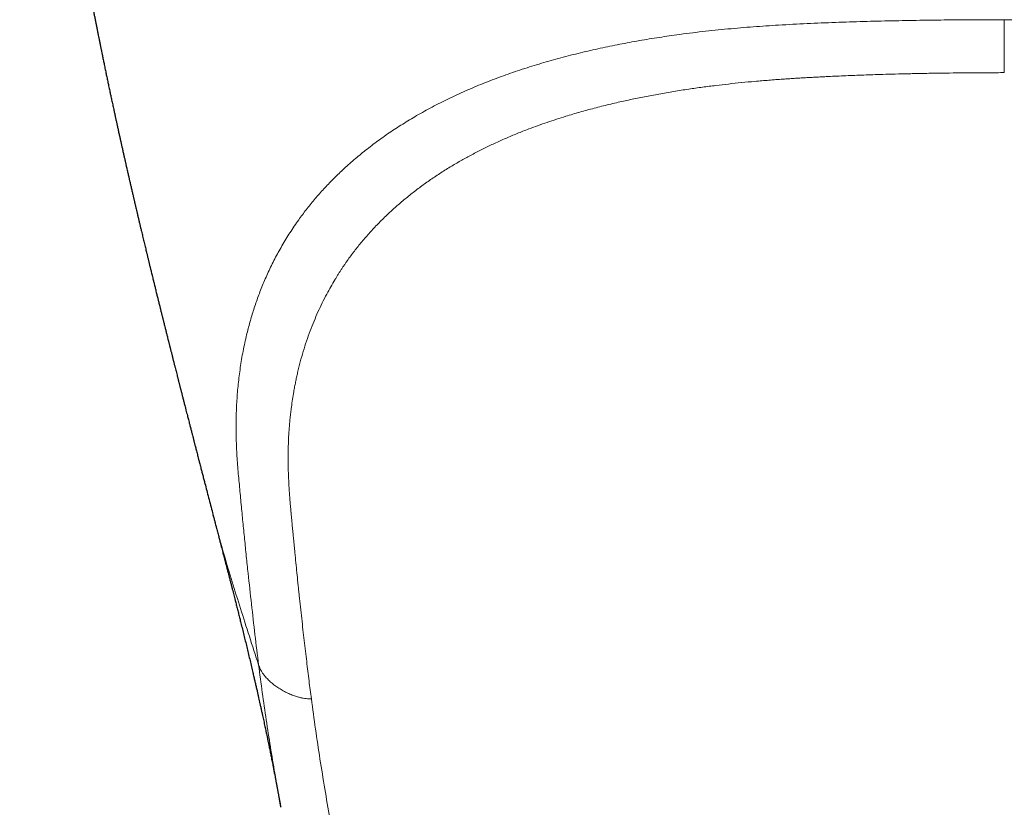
# Model space of a CAD drawing. Header units: millimetres. Extents: x 8 to 974, y 12 to 621.
# Tile 14 of 56: x 476 to 501, y 213 to 233. Entities that reach past the tile are written whole.
import ezdxf

# ---------------------------------------------------------------- set-up
doc = ezdxf.new("R2010")
doc.units = ezdxf.units.MM

msp = doc.modelspace()

# ---------------------------------------------------------------- linework, layer by layer
at = {"color": 7, "linetype": 'Continuous', "lineweight": 30}
for p, q in [((480.537, 220.696), (480.535, 220.705)), ((482.241, 213.331), (482.239, 213.342))]:
    msp.add_line(p, q, dxfattribs=at)
for points, knots in [([(475.653, 250.44), (475.653, 250.439), (475.655, 250.38), (475.658, 250.267), (475.662, 250.105), (475.666, 249.947), (475.67, 249.792), (475.674, 249.643), (475.677, 249.522), (475.68, 249.426), (475.682, 249.355), (475.684, 249.289), (475.686, 249.237), (475.687, 249.198), (475.688, 249.168), (475.689, 249.14), (475.69, 249.106), (475.692, 249.061), (475.694, 249.003), (475.696, 248.936), (475.699, 248.865), (475.701, 248.794), (475.704, 248.723), (475.707, 248.648), (475.71, 248.571), (475.713, 248.491), (475.716, 248.413), (475.719, 248.341), (475.722, 248.278), (475.724, 248.226), (475.726, 248.188), (475.727, 248.16), (475.728, 248.136), (475.729, 248.106), (475.731, 248.068), (475.733, 248.024), (475.735, 247.979), (475.737, 247.932), (475.74, 247.869), (475.744, 247.792), (475.748, 247.701), (475.753, 247.608), (475.757, 247.527), (475.761, 247.456), (475.763, 247.401), (475.766, 247.348), (475.769, 247.304), (475.77, 247.271), (475.772, 247.245), (475.773, 247.218), (475.775, 247.185), (475.777, 247.141), (475.78, 247.088), (475.784, 247.025), (475.79, 246.922), (475.798, 246.781), (475.806, 246.642), (475.812, 246.542), (475.816, 246.482), (475.819, 246.426), (475.822, 246.378), (475.825, 246.339), (475.827, 246.308), (475.829, 246.277), (475.831, 246.24), (475.834, 246.194), (475.837, 246.142), (475.841, 246.089), (475.846, 246.02), (475.851, 245.937), (475.857, 245.843), (475.863, 245.757), (475.869, 245.681), (475.873, 245.615), (475.877, 245.567), (475.879, 245.534), (475.881, 245.511), (475.883, 245.487), (475.885, 245.454), (475.888, 245.408), (475.893, 245.351), (475.899, 245.259), (475.908, 245.141), (475.919, 245.003), (475.929, 244.874), (475.939, 244.752), (475.947, 244.647), (475.955, 244.554), (475.962, 244.469), (475.97, 244.374), (475.977, 244.291), (475.983, 244.222), (475.987, 244.172), (475.991, 244.128), (475.994, 244.091), (475.997, 244.063), (475.999, 244.039), (476.001, 244.011), (476.005, 243.972), (476.01, 243.919), (476.015, 243.857), (476.021, 243.79), (476.028, 243.716), (476.035, 243.635), (476.043, 243.549), (476.051, 243.466), (476.058, 243.392), (476.064, 243.328), (476.07, 243.268), (476.076, 243.207), (476.082, 243.144), (476.088, 243.082), (476.094, 243.021), (476.1, 242.959), (476.106, 242.897), (476.112, 242.842), (476.116, 242.797), (476.12, 242.762), (476.123, 242.73), (476.127, 242.697), (476.13, 242.662), (476.135, 242.615), (476.141, 242.553), (476.15, 242.474), (476.159, 242.387), (476.168, 242.299), (476.176, 242.224), (476.182, 242.166), (476.187, 242.119), (476.193, 242.07), (476.199, 242.011), (476.207, 241.944), (476.214, 241.879), (476.221, 241.816), (476.227, 241.758), (476.233, 241.704), (476.239, 241.657), (476.243, 241.619), (476.247, 241.581), (476.252, 241.537), (476.259, 241.481), (476.266, 241.416), (476.275, 241.342), (476.284, 241.263), (476.292, 241.192), (476.299, 241.136), (476.303, 241.098), (476.307, 241.069), (476.31, 241.043), (476.314, 241.013), (476.318, 240.975), (476.324, 240.929), (476.33, 240.877), (476.337, 240.819), (476.345, 240.755), (476.353, 240.686), (476.361, 240.624), (476.367, 240.575), (476.371, 240.542), (476.375, 240.514), (476.378, 240.488), (476.382, 240.46), (476.386, 240.423), (476.392, 240.376), (476.399, 240.319), (476.407, 240.262), (476.414, 240.205), (476.421, 240.151), (476.427, 240.101), (476.433, 240.057), (476.438, 240.018), (476.444, 239.975), (476.451, 239.923), (476.459, 239.861), (476.467, 239.795), (476.476, 239.73), (476.484, 239.667), (476.496, 239.579), (476.511, 239.466), (476.527, 239.351), (476.54, 239.257), (476.551, 239.181), (476.563, 239.096), (476.575, 239.006), (476.587, 238.922), (476.597, 238.85), (476.608, 238.775), (476.622, 238.675), (476.641, 238.542), (476.662, 238.4), (476.683, 238.256), (476.704, 238.115), (476.727, 237.965), (476.749, 237.817), (476.767, 237.701), (476.781, 237.613), (476.791, 237.549), (476.801, 237.482), (476.812, 237.412), (476.823, 237.343), (476.833, 237.281), (476.841, 237.23), (476.848, 237.187), (476.854, 237.149), (476.86, 237.109), (476.867, 237.063), (476.876, 237.011), (476.886, 236.95), (476.897, 236.882), (476.909, 236.807), (476.921, 236.731), (476.933, 236.658), (476.944, 236.595), (476.953, 236.539), (476.961, 236.489), (476.97, 236.437), (476.979, 236.381), (476.989, 236.32), (477, 236.255), (477.011, 236.191), (477.022, 236.127), (477.032, 236.064), (477.043, 236), (477.055, 235.934), (477.067, 235.864), (477.079, 235.79), (477.093, 235.713), (477.105, 235.642), (477.116, 235.581), (477.124, 235.531), (477.133, 235.484), (477.142, 235.433), (477.153, 235.371), (477.165, 235.3), (477.179, 235.224), (477.193, 235.147), (477.207, 235.067), (477.222, 234.984), (477.237, 234.901), (477.251, 234.822), (477.263, 234.756), (477.273, 234.701), (477.283, 234.65), (477.292, 234.597), (477.302, 234.546), (477.31, 234.501), (477.319, 234.452), (477.33, 234.392), (477.344, 234.317), (477.358, 234.244), (477.371, 234.174), (477.383, 234.112), (477.395, 234.049), (477.407, 233.983), (477.42, 233.915), (477.434, 233.84), (477.45, 233.757), (477.469, 233.661), (477.489, 233.558), (477.51, 233.448), (477.53, 233.344), (477.55, 233.246), (477.567, 233.159), (477.584, 233.073), (477.601, 232.988), (477.618, 232.901), (477.635, 232.818), (477.651, 232.737), (477.668, 232.654), (477.685, 232.568), (477.702, 232.485), (477.718, 232.406), (477.732, 232.339), (477.744, 232.278), (477.755, 232.225), (477.766, 232.173), (477.776, 232.123), (477.787, 232.069), (477.799, 232.011), (477.812, 231.95), (477.823, 231.894), (477.834, 231.842), (477.845, 231.789), (477.857, 231.734), (477.869, 231.678), (477.88, 231.623), (477.892, 231.566), (477.905, 231.505), (477.918, 231.444), (477.93, 231.388), (477.94, 231.339), (477.951, 231.29), (477.962, 231.238), (477.974, 231.181), (477.987, 231.122), (477.999, 231.064), (478.013, 231.002), (478.028, 230.934), (478.042, 230.865), (478.056, 230.804), (478.065, 230.76), (478.074, 230.719), (478.083, 230.679), (478.092, 230.636), (478.102, 230.594), (478.11, 230.553), (478.12, 230.511), (478.13, 230.465), (478.14, 230.418), (478.151, 230.37), (478.161, 230.323), (478.172, 230.276), (478.181, 230.233), (478.189, 230.197), (478.196, 230.166), (478.203, 230.134), (478.211, 230.096), (478.221, 230.056), (478.23, 230.015), (478.239, 229.974), (478.249, 229.93), (478.259, 229.882), (478.27, 229.834), (478.28, 229.79), (478.289, 229.749), (478.298, 229.71), (478.308, 229.669), (478.317, 229.629), (478.324, 229.594), (478.332, 229.562), (478.34, 229.527), (478.349, 229.485), (478.36, 229.437), (478.371, 229.388), (478.383, 229.338), (478.394, 229.289), (478.404, 229.244), (478.413, 229.206), (478.42, 229.174), (478.428, 229.139), (478.438, 229.098), (478.448, 229.055), (478.458, 229.01), (478.469, 228.964), (478.48, 228.915), (478.491, 228.865), (478.503, 228.816), (478.514, 228.77), (478.523, 228.728), (478.531, 228.694), (478.539, 228.66), (478.548, 228.622), (478.557, 228.583), (478.566, 228.547), (478.577, 228.499), (478.591, 228.437), (478.61, 228.359), (478.629, 228.279), (478.648, 228.197), (478.667, 228.114), (478.687, 228.033), (478.706, 227.95), (478.729, 227.854), (478.756, 227.741), (478.787, 227.614), (478.817, 227.487), (478.841, 227.39), (478.857, 227.323), (478.866, 227.286), (478.874, 227.251), (478.883, 227.215), (478.892, 227.177), (478.901, 227.138), (478.91, 227.101), (478.919, 227.066), (478.928, 227.027), (478.938, 226.986), (478.948, 226.947), (478.957, 226.908), (478.968, 226.864), (478.98, 226.814), (478.992, 226.765), (479.004, 226.718), (479.016, 226.669), (479.027, 226.623), (479.038, 226.58), (479.049, 226.534), (479.061, 226.484), (479.074, 226.434), (479.086, 226.382), (479.099, 226.329), (479.112, 226.276), (479.124, 226.228), (479.135, 226.184), (479.146, 226.142), (479.156, 226.099), (479.168, 226.052), (479.18, 226.004), (479.19, 225.964), (479.197, 225.933), (479.204, 225.908), (479.211, 225.879), (479.219, 225.846), (479.228, 225.812), (479.235, 225.783), (479.241, 225.759), (479.247, 225.734), (479.254, 225.704), (479.263, 225.67), (479.271, 225.637), (479.28, 225.602), (479.29, 225.561), (479.302, 225.512), (479.315, 225.462), (479.326, 225.416), (479.337, 225.374), (479.348, 225.332), (479.358, 225.29), (479.369, 225.248), (479.381, 225.2), (479.393, 225.149), (479.405, 225.102), (479.415, 225.065), (479.423, 225.033), (479.431, 224.999), (479.44, 224.964), (479.448, 224.932), (479.455, 224.904), (479.463, 224.875), (479.471, 224.842), (479.48, 224.807), (479.489, 224.772), (479.497, 224.738), (479.507, 224.7), (479.516, 224.662), (479.525, 224.626), (479.533, 224.597), (479.539, 224.573), (479.544, 224.553), (479.549, 224.532), (479.56, 224.49), (479.574, 224.434), (479.592, 224.364), (479.608, 224.301), (479.621, 224.249), (479.631, 224.21), (479.638, 224.181), (479.646, 224.15), (479.655, 224.115), (479.664, 224.08), (479.672, 224.05), (479.678, 224.025), (479.685, 223.999), (479.693, 223.966), (479.702, 223.931), (479.71, 223.899), (479.718, 223.869), (479.726, 223.837), (479.736, 223.799), (479.75, 223.744), (479.768, 223.673), (479.79, 223.586), (479.81, 223.508), (479.83, 223.431), (479.848, 223.361), (479.867, 223.287), (479.883, 223.226), (479.897, 223.169), (479.912, 223.112), (479.929, 223.045), (479.946, 222.978), (479.961, 222.918), (479.974, 222.871), (479.984, 222.83), (479.993, 222.795), (480.002, 222.759), (480.014, 222.715), (480.025, 222.671), (480.035, 222.632), (480.042, 222.605), (480.048, 222.581), (480.055, 222.555), (480.063, 222.523), (480.072, 222.49), (480.082, 222.448), (480.094, 222.404), (480.108, 222.35), (480.122, 222.295), (480.137, 222.237), (480.152, 222.176), (480.171, 222.106), (480.194, 222.014), (480.22, 221.914), (480.247, 221.81), (480.273, 221.708), (480.3, 221.605), (480.333, 221.476), (480.373, 221.324), (480.421, 221.141), (480.47, 220.953), (480.508, 220.804), (480.531, 220.719), (480.537, 220.696)], [0, 0, 0, 0, 0.0001822, 0.0061354, 0.0117734, 0.0170962, 0.0226835, 0.0278757, 0.0326727, 0.0353146, 0.037819, 0.0400923, 0.0420593, 0.0432004, 0.0442055, 0.0450746, 0.0461256, 0.0476625, 0.0496853, 0.0520253, 0.0544781, 0.0569109, 0.0593238, 0.0617168, 0.0644607, 0.0671779, 0.0698684, 0.0724096, 0.0745634, 0.0763236, 0.0776903, 0.0784743, 0.0791233, 0.0801294, 0.0815607, 0.0829834, 0.0846042, 0.0861914, 0.087724, 0.0910048, 0.0940057, 0.0970585, 0.100411, 0.1022867, 0.1042446, 0.1061034, 0.107598, 0.1087263, 0.1094881, 0.1102926, 0.1114279, 0.1129, 0.114709, 0.1168549, 0.1192777, 0.125172, 0.1312555, 0.1333254, 0.1354164, 0.1373642, 0.1389929, 0.1403023, 0.1412962, 0.142191, 0.1434395, 0.145042, 0.1468936, 0.148704, 0.1504561, 0.1538843, 0.1570646, 0.159997, 0.1626431, 0.1648544, 0.1666157, 0.1675317, 0.1682517, 0.1689252, 0.1699894, 0.1715532, 0.1735767, 0.1757911, 0.1808785, 0.1855365, 0.1898779, 0.1939645, 0.1978322, 0.2005495, 0.2033771, 0.206516, 0.2100825, 0.211823, 0.2135715, 0.215073, 0.216308, 0.2172763, 0.2179828, 0.2187246, 0.2201176, 0.2219245, 0.2241181, 0.2263915, 0.2286583, 0.2316168, 0.234564, 0.2374406, 0.2399273, 0.2420818, 0.243947, 0.2459732, 0.2482805, 0.2502538, 0.2522926, 0.2543953, 0.2565617, 0.2585708, 0.2599735, 0.261129, 0.2621249, 0.2632115, 0.2644046, 0.265704, 0.2679693, 0.2706298, 0.2737272, 0.2767122, 0.2795311, 0.2812858, 0.2825978, 0.2842511, 0.2862478, 0.2885309, 0.2910159, 0.292886, 0.2948558, 0.2968398, 0.2984147, 0.2995227, 0.3007171, 0.3022096, 0.3040057, 0.3063, 0.3087884, 0.311458, 0.3143068, 0.3159277, 0.3171755, 0.318055, 0.3188681, 0.3197957, 0.321145, 0.3226805, 0.3244129, 0.3263561, 0.3285105, 0.3308761, 0.3333631, 0.3347345, 0.3358458, 0.3367017, 0.3375325, 0.3384629, 0.3394927, 0.341293, 0.3432009, 0.3451961, 0.3470511, 0.3489323, 0.3506234, 0.3520944, 0.3533455, 0.3545821, 0.3564239, 0.358566, 0.3608155, 0.3630008, 0.3651224, 0.3671858, 0.3718835, 0.3764606, 0.3788198, 0.3812537, 0.3841568, 0.3873883, 0.3902203, 0.3926251, 0.3946473, 0.3977838, 0.4025772, 0.408073, 0.4120303, 0.4169913, 0.4222126, 0.4271288, 0.431807, 0.4338723, 0.4359842, 0.4381976, 0.4406329, 0.4429905, 0.4450712, 0.4468223, 0.448194, 0.4493384, 0.4506677, 0.4521823, 0.4539083, 0.4559227, 0.4582308, 0.4607683, 0.4634106, 0.4658876, 0.4680046, 0.4697849, 0.4714294, 0.4730908, 0.4749524, 0.4770597, 0.4792172, 0.4814082, 0.4834892, 0.48565, 0.4876703, 0.4899095, 0.4922141, 0.4946447, 0.4973303, 0.499956, 0.501761, 0.5033893, 0.5049244, 0.5065477, 0.5084525, 0.5111144, 0.513609, 0.5160992, 0.5188347, 0.521601, 0.5243677, 0.5270902, 0.529498, 0.5309476, 0.5326435, 0.5345485, 0.536274, 0.537717, 0.5390065, 0.5412393, 0.5437232, 0.5463962, 0.5486136, 0.5506499, 0.5526256, 0.5548702, 0.5572376, 0.559429, 0.5623893, 0.5654545, 0.5690305, 0.5726573, 0.5763912, 0.5794533, 0.5824558, 0.5850827, 0.5879638, 0.5909886, 0.5937351, 0.5962091, 0.5990727, 0.60203, 0.6047839, 0.607375, 0.6098687, 0.6115022, 0.6133605, 0.6151656, 0.616687, 0.6184089, 0.6204859, 0.6225416, 0.6244202, 0.6260528, 0.627753, 0.6296722, 0.6315834, 0.6333307, 0.6351939, 0.6372397, 0.6394077, 0.6412639, 0.6427931, 0.6442737, 0.6461734, 0.6480074, 0.6498984, 0.6520517, 0.6538518, 0.656011, 0.6589084, 0.6606473, 0.6621118, 0.6633361, 0.6646723, 0.6661831, 0.6675995, 0.6688702, 0.6702012, 0.6718252, 0.6734119, 0.6749309, 0.6766241, 0.6781227, 0.6796222, 0.680823, 0.6817254, 0.6827375, 0.6840513, 0.6854655, 0.6867899, 0.6881048, 0.6895788, 0.69119, 0.6928299, 0.6943447, 0.6956636, 0.696881, 0.6982713, 0.6997474, 0.7008661, 0.701763, 0.7029014, 0.7043591, 0.7059415, 0.7077148, 0.7092884, 0.710919, 0.7126197, 0.7137618, 0.7147122, 0.7158294, 0.7172098, 0.7188541, 0.7201228, 0.721663, 0.723453, 0.7250375, 0.7265837, 0.7283593, 0.7296704, 0.7307237, 0.7317694, 0.733098, 0.7345289, 0.7356892, 0.7366809, 0.7393443, 0.7418343, 0.7445316, 0.7473108, 0.7500198, 0.7528108, 0.755485, 0.7582749, 0.7624741, 0.7667405, 0.7710347, 0.7752121, 0.776487, 0.7777466, 0.7789043, 0.7800343, 0.7813298, 0.7827336, 0.7839215, 0.7850031, 0.7862789, 0.7877883, 0.7891298, 0.790188, 0.7917032, 0.7936105, 0.7952, 0.796573, 0.7984234, 0.8001229, 0.8011875, 0.8027609, 0.8046999, 0.8061994, 0.8078537, 0.8098897, 0.8115681, 0.8131593, 0.8147332, 0.8160102, 0.817361, 0.8190753, 0.8207334, 0.822229, 0.8230658, 0.8238597, 0.8248017, 0.8259491, 0.8272194, 0.8282171, 0.8288914, 0.8296336, 0.8306611, 0.831927, 0.8330826, 0.8340569, 0.8354311, 0.8372207, 0.8389858, 0.8404846, 0.8418854, 0.8432625, 0.8447041, 0.8461028, 0.8475574, 0.8494752, 0.851253, 0.8523331, 0.8532693, 0.8544965, 0.8557492, 0.8568165, 0.8577118, 0.8586548, 0.8597224, 0.8610683, 0.8621612, 0.8632836, 0.8645423, 0.8660167, 0.8671141, 0.8681647, 0.8689765, 0.8695592, 0.8702094, 0.8710642, 0.8738441, 0.8759366, 0.8780885, 0.8802953, 0.8812143, 0.8821037, 0.8831502, 0.8843876, 0.8856955, 0.8867122, 0.8874437, 0.8882268, 0.889331, 0.89078, 0.8917874, 0.8926813, 0.8937642, 0.8950453, 0.89654, 0.8994413, 0.9022995, 0.9053537, 0.9073822, 0.9102224, 0.9124782, 0.9148882, 0.9165319, 0.9182877, 0.9207329, 0.9233502, 0.9251447, 0.9268419, 0.9282283, 0.9292579, 0.930451, 0.9319056, 0.9337395, 0.9349458, 0.9358485, 0.9365218, 0.937386, 0.9385074, 0.9396992, 0.940787, 0.9427153, 0.9442286, 0.946273, 0.9482209, 0.9500945, 0.9524581, 0.9553765, 0.9593721, 0.9625632, 0.9658086, 0.9696712, 0.9729778, 0.9787791, 0.9850549, 0.9913918, 0.9976979, 1, 1, 1, 1]), ([(480.534, 220.705), (480.534, 220.704), (480.537, 220.69), (480.545, 220.66), (480.557, 220.616), (480.571, 220.56), (480.589, 220.495), (480.608, 220.421), (480.626, 220.351), (480.644, 220.284), (480.659, 220.223), (480.674, 220.166), (480.688, 220.114), (480.701, 220.064), (480.715, 220.01), (480.732, 219.944), (480.75, 219.875), (480.768, 219.807), (480.783, 219.747), (480.798, 219.689), (480.815, 219.625), (480.832, 219.56), (480.848, 219.496), (480.863, 219.439), (480.877, 219.386), (480.89, 219.337), (480.901, 219.292), (480.915, 219.237), (480.933, 219.171), (480.953, 219.091), (480.975, 219.005), (480.997, 218.919), (481.018, 218.839), (481.037, 218.764), (481.055, 218.693), (481.073, 218.623), (481.095, 218.539), (481.12, 218.44), (481.149, 218.326), (481.178, 218.21), (481.206, 218.096), (481.238, 217.968), (481.273, 217.828), (481.31, 217.677), (481.347, 217.527), (481.383, 217.377), (481.42, 217.225), (481.457, 217.072), (481.493, 216.917), (481.526, 216.778), (481.555, 216.654), (481.579, 216.551), (481.602, 216.451), (481.625, 216.353), (481.646, 216.26), (481.665, 216.174), (481.682, 216.097), (481.7, 216.021), (481.717, 215.943), (481.735, 215.86), (481.754, 215.774), (481.772, 215.692), (481.788, 215.617), (481.804, 215.546), (481.819, 215.477), (481.834, 215.408), (481.848, 215.338), (481.864, 215.264), (481.88, 215.188), (481.895, 215.115), (481.908, 215.055), (481.918, 215.004), (481.928, 214.96), (481.937, 214.916), (481.947, 214.866), (481.958, 214.811), (481.97, 214.753), (481.981, 214.696), (481.993, 214.639), (482.005, 214.58), (482.018, 214.515), (482.031, 214.449), (482.043, 214.385), (482.054, 214.33), (482.064, 214.279), (482.074, 214.228), (482.085, 214.171), (482.096, 214.115), (482.105, 214.064), (482.113, 214.023), (482.12, 213.985), (482.128, 213.945), (482.136, 213.902), (482.144, 213.857), (482.152, 213.816), (482.159, 213.78), (482.165, 213.747), (482.171, 213.715), (482.177, 213.68), (482.184, 213.641), (482.192, 213.602), (482.198, 213.567), (482.204, 213.536), (482.209, 213.507), (482.214, 213.479), (482.219, 213.448), (482.226, 213.412), (482.232, 213.376), (482.237, 213.352), (482.239, 213.341)], [0, 0, 0, 0, 0.000251, 0.005376, 0.01105, 0.016694, 0.026332, 0.035629, 0.045136, 0.0528, 0.060794, 0.067905, 0.074014, 0.079859, 0.086439, 0.094253, 0.104101, 0.112411, 0.11938, 0.126421, 0.134173, 0.143237, 0.150689, 0.158042, 0.164805, 0.170576, 0.176232, 0.181896, 0.190887, 0.201142, 0.212169, 0.22316, 0.233624, 0.242686, 0.251514, 0.260386, 0.269442, 0.283474, 0.298365, 0.313115, 0.327797, 0.342499, 0.362591, 0.381906, 0.401424, 0.42118, 0.441182, 0.461441, 0.481966, 0.50277, 0.517589, 0.531692, 0.544576, 0.558156, 0.571896, 0.582658, 0.593389, 0.603672, 0.614151, 0.626009, 0.638225, 0.649995, 0.660252, 0.669902, 0.679988, 0.689795, 0.699144, 0.70993, 0.721398, 0.731967, 0.741155, 0.747655, 0.753944, 0.760206, 0.767046, 0.775654, 0.784514, 0.79216, 0.800989, 0.809553, 0.81864, 0.829551, 0.839091, 0.847376, 0.854582, 0.861995, 0.870412, 0.880412, 0.887434, 0.893616, 0.899249, 0.904996, 0.911887, 0.919387, 0.925615, 0.931235, 0.936125, 0.940892, 0.946166, 0.952549, 0.95898, 0.964478, 0.96938, 0.973637, 0.977943, 0.982634, 0.988601, 0.994976, 1, 1, 1, 1])]:
    msp.add_open_spline(points, degree=3, knots=knots, dxfattribs=at)
at = {"color": 8, "linetype": 'Continuous', "lineweight": 0}
for points, knots in [([(500.5, 233.206), (500.262, 233.206), (499.788, 233.205), (499.076, 233.2), (498.366, 233.191), (497.658, 233.178), (496.949, 233.161), (496.237, 233.137), (495.521, 233.109), (494.829, 233.073), (494.162, 233.028), (493.521, 232.974), (492.877, 232.907), (492.279, 232.832), (491.729, 232.751), (491.228, 232.668), (490.732, 232.575), (490.236, 232.472), (489.74, 232.357), (489.245, 232.229), (488.756, 232.089), (488.275, 231.938), (487.804, 231.774), (487.345, 231.598), (486.902, 231.41), (486.474, 231.212), (486.062, 231.004), (485.676, 230.791), (485.315, 230.573), (484.976, 230.351), (484.652, 230.121), (484.343, 229.883), (484.049, 229.639), (483.778, 229.394), (483.528, 229.15), (483.298, 228.907), (483.082, 228.661), (482.881, 228.411), (482.676, 228.135), (482.47, 227.832), (482.269, 227.502), (482.087, 227.17), (481.924, 226.837), (481.78, 226.507), (481.654, 226.18), (481.545, 225.855), (481.449, 225.531), (481.359, 225.177), (481.278, 224.791), (481.21, 224.375), (481.16, 223.96), (481.128, 223.546), (481.112, 223.133), (481.113, 222.722), (481.129, 222.298), (481.159, 221.861), (481.201, 221.414), (481.243, 220.972), (481.285, 220.534), (481.328, 220.099), (481.372, 219.666), (481.43, 219.118), (481.502, 218.456), (481.589, 217.685), (481.651, 217.179), (481.683, 216.925)], [0, 0, 0, 0, 0.0171655, 0.0343205, 0.0514148, 0.0684772, 0.0855671, 0.1027444, 0.1200619, 0.1375401, 0.1530669, 0.1687483, 0.1846027, 0.2006, 0.2132327, 0.2258921, 0.238554, 0.251219, 0.2643358, 0.2775205, 0.2908039, 0.3041693, 0.3175775, 0.3309944, 0.3443933, 0.3577488, 0.3710535, 0.384337, 0.3967458, 0.4091924, 0.4216782, 0.4341769, 0.4466595, 0.4590958, 0.4707524, 0.48234, 0.4938774, 0.5053831, 0.5168741, 0.5315005, 0.5461153, 0.5606624, 0.575081, 0.5893363, 0.6032019, 0.6169623, 0.6306417, 0.644249, 0.6618174, 0.6792726, 0.6966329, 0.7139493, 0.7312756, 0.7486299, 0.7659044, 0.7849962, 0.8038084, 0.8224748, 0.8411069, 0.8597768, 0.8784705, 0.8971609, 0.9313993, 0.9656298, 1, 1, 1, 1]), ([(500.5, 233.206), (500.64, 233.206), (500.926, 233.205), (501.366, 233.202), (501.824, 233.198), (502.302, 233.193), (502.792, 233.186), (503.278, 233.177), (503.722, 233.167), (504.121, 233.157), (504.485, 233.146), (504.848, 233.134), (505.208, 233.12), (505.557, 233.104), (505.893, 233.087), (506.244, 233.067), (506.625, 233.042), (507.044, 233.01), (507.483, 232.972), (507.926, 232.927), (508.349, 232.879), (508.734, 232.829), (509.094, 232.778), (509.448, 232.722), (509.728, 232.675), (509.932, 232.638), (510.058, 232.614), (510.184, 232.59), (510.312, 232.565), (510.44, 232.539), (510.569, 232.512), (510.798, 232.462), (511.129, 232.387), (511.561, 232.279), (511.959, 232.17), (512.224, 232.092), (512.356, 232.051), (512.393, 232.04), (512.43, 232.029), (512.466, 232.017), (512.503, 232.005), (512.543, 231.993), (512.653, 231.957), (512.827, 231.9), (513.055, 231.82), (513.289, 231.735), (513.525, 231.645), (513.76, 231.55), (513.974, 231.46), (514.167, 231.375), (514.34, 231.297), (514.493, 231.224), (514.628, 231.158), (514.745, 231.1), (514.841, 231.051), (514.919, 231.01), (514.979, 230.978), (515.019, 230.957), (515.052, 230.939), (515.084, 230.922), (515.126, 230.899), (515.169, 230.875), (515.213, 230.85), (515.256, 230.826), (515.377, 230.756), (515.577, 230.638), (515.839, 230.473), (516.094, 230.302), (516.338, 230.127), (516.577, 229.945), (516.818, 229.751), (517.054, 229.547), (517.284, 229.334), (517.495, 229.124), (517.688, 228.92), (517.865, 228.72), (518.047, 228.501), (518.236, 228.256), (518.433, 227.978), (518.622, 227.684), (518.802, 227.376), (518.956, 227.084), (519.087, 226.809), (519.197, 226.556), (519.313, 226.266), (519.391, 226.045), (519.44, 225.894), (519.455, 225.847), (519.47, 225.799), (519.485, 225.751), (519.5, 225.702), (519.549, 225.535), (519.625, 225.249), (519.713, 224.84), (519.783, 224.427), (519.833, 224.028), (519.866, 223.642), (519.883, 223.285), (519.888, 223.002), (519.887, 222.837), (519.886, 222.776), (519.886, 222.757), (519.886, 222.738), (519.885, 222.719), (519.885, 222.7), (519.883, 222.614), (519.878, 222.467), (519.868, 222.263), (519.855, 222.075), (519.842, 221.901), (519.829, 221.742), (519.817, 221.615), (519.808, 221.517), (519.802, 221.444), (519.795, 221.377), (519.789, 221.314), (519.784, 221.257), (519.777, 221.188), (519.769, 221.105), (519.755, 220.955), (519.736, 220.754), (519.712, 220.507), (519.694, 220.32), (519.681, 220.189), (519.673, 220.112), (519.665, 220.036), (519.658, 219.961), (519.65, 219.887), (519.643, 219.815), (519.624, 219.629), (519.593, 219.333), (519.561, 219.036), (519.541, 218.851), (519.533, 218.774), (519.524, 218.697), (519.516, 218.62), (519.507, 218.544), (519.499, 218.468), (519.49, 218.392), (519.479, 218.292), (519.465, 218.162), (519.446, 217.998), (519.426, 217.82), (519.409, 217.678), (519.397, 217.576), (519.389, 217.508), (519.38, 217.431), (519.37, 217.349), (519.361, 217.274), (519.352, 217.206), (519.345, 217.143), (519.337, 217.085), (519.331, 217.034), (519.326, 216.995), (519.323, 216.967), (519.32, 216.948), (519.319, 216.935), (519.318, 216.928), (519.317, 216.925)], [0, 0, 0, 0, 0.010114, 0.020694, 0.03174, 0.043254, 0.055235, 0.067166, 0.078472, 0.087309, 0.096106, 0.104863, 0.11358, 0.122257, 0.130165, 0.13808, 0.147787, 0.158003, 0.16873, 0.179966, 0.190681, 0.200093, 0.208698, 0.217605, 0.226813, 0.229982, 0.233185, 0.236422, 0.239694, 0.242999, 0.246339, 0.249713, 0.260817, 0.27226, 0.284038, 0.29296, 0.293973, 0.294989, 0.296006, 0.297026, 0.298048, 0.299072, 0.300369, 0.307198, 0.313705, 0.319891, 0.327404, 0.334383, 0.340825, 0.346733, 0.352105, 0.356942, 0.361244, 0.365011, 0.368243, 0.370658, 0.372654, 0.374231, 0.374667, 0.375952, 0.377408, 0.378871, 0.380343, 0.381823, 0.383312, 0.392806, 0.402628, 0.411673, 0.421244, 0.430975, 0.440438, 0.451355, 0.461893, 0.472051, 0.48183, 0.49123, 0.500253, 0.512305, 0.524852, 0.537893, 0.551431, 0.565466, 0.576074, 0.58695, 0.598094, 0.613215, 0.61523, 0.617252, 0.619283, 0.621322, 0.623369, 0.625424, 0.642501, 0.659712, 0.67706, 0.694546, 0.710047, 0.725654, 0.739475, 0.745581, 0.746382, 0.747183, 0.747984, 0.748785, 0.749587, 0.750389, 0.759564, 0.76812, 0.776057, 0.783376, 0.790077, 0.796157, 0.79945, 0.802528, 0.805391, 0.808038, 0.81047, 0.812686, 0.816807, 0.820988, 0.831892, 0.842435, 0.852619, 0.855967, 0.859274, 0.86254, 0.865766, 0.86895, 0.872094, 0.875197, 0.893074, 0.910636, 0.914049, 0.91745, 0.920838, 0.924215, 0.927579, 0.930931, 0.934271, 0.937599, 0.944286, 0.951597, 0.959531, 0.968087, 0.970647, 0.973257, 0.977296, 0.981005, 0.984386, 0.987437, 0.99016, 0.99292, 0.995232, 0.997096, 0.9982, 0.999052, 0.999652, 1, 1, 1, 1]), ([(500.5, 233.206), (500.5, 233.185), (500.5, 233.14), (500.5, 233.069), (500.5, 232.988), (500.5, 232.897), (500.5, 232.797), (500.5, 232.692), (500.5, 232.585), (500.5, 232.479), (500.5, 232.375), (500.5, 232.275), (500.5, 232.181), (500.5, 232.096), (500.5, 232.023), (500.5, 231.961), (500.5, 231.911), (500.5, 231.883), (500.5, 231.87)], [0, 0, 0, 0, 0.042622, 0.089774, 0.144028, 0.205922, 0.274425, 0.347571, 0.423157, 0.499461, 0.575795, 0.651496, 0.724849, 0.793628, 0.855812, 0.910297, 0.957531, 1, 1, 1, 1]), ([(500.5, 231.87), (500.372, 231.869), (500.12, 231.869), (499.747, 231.866), (499.386, 231.863), (499.037, 231.86), (498.74, 231.855), (498.494, 231.851), (498.339, 231.848), (498.233, 231.846), (498.172, 231.845), (498.111, 231.843), (498.049, 231.842), (497.902, 231.838), (497.671, 231.832), (497.308, 231.822), (496.899, 231.808), (496.447, 231.79), (496.106, 231.774), (495.874, 231.763), (495.747, 231.756), (495.617, 231.749), (495.482, 231.742), (495.341, 231.733), (495.197, 231.725), (495.055, 231.715), (494.841, 231.701), (494.558, 231.68), (494.21, 231.65), (493.871, 231.619), (493.543, 231.584), (493.215, 231.546), (492.88, 231.503), (492.524, 231.453), (492.158, 231.396), (491.786, 231.332), (491.422, 231.263), (491.064, 231.19), (490.765, 231.124), (490.524, 231.067), (490.337, 231.021), (490.152, 230.973), (489.969, 230.924), (489.789, 230.874), (489.611, 230.822), (489.414, 230.762), (489.198, 230.694), (488.963, 230.616), (488.731, 230.534), (488.478, 230.441), (488.206, 230.334), (487.918, 230.212), (487.636, 230.086), (487.361, 229.954), (487.094, 229.818), (486.837, 229.678), (486.577, 229.528), (486.316, 229.367), (486.053, 229.193), (485.799, 229.013), (485.554, 228.826), (485.319, 228.636), (485.097, 228.443), (484.881, 228.241), (484.668, 228.029), (484.459, 227.804), (484.261, 227.573), (484.073, 227.336), (483.94, 227.154), (483.854, 227.03), (483.811, 226.967), (483.769, 226.904), (483.728, 226.84), (483.687, 226.775), (483.647, 226.711), (483.584, 226.607), (483.5, 226.465), (483.393, 226.269), (483.285, 226.058), (483.179, 225.832), (483.077, 225.596), (482.98, 225.35), (482.889, 225.095), (482.807, 224.834), (482.732, 224.57), (482.683, 224.372), (482.653, 224.242), (482.64, 224.182), (482.627, 224.122), (482.615, 224.062), (482.603, 224.001), (482.591, 223.941), (482.58, 223.88), (482.561, 223.776), (482.537, 223.627), (482.512, 223.452), (482.492, 223.294), (482.477, 223.153), (482.464, 223.013), (482.453, 222.876), (482.441, 222.707), (482.432, 222.504), (482.426, 222.261), (482.427, 222.014), (482.432, 221.762), (482.44, 221.582), (482.446, 221.474), (482.448, 221.442), (482.45, 221.408), (482.452, 221.374), (482.454, 221.339), (482.457, 221.303), (482.459, 221.267), (482.464, 221.202), (482.471, 221.106), (482.48, 220.998), (482.488, 220.904), (482.493, 220.848), (482.496, 220.816), (482.497, 220.808), (482.497, 220.804), (482.498, 220.799), (482.498, 220.794), (482.499, 220.789), (482.499, 220.783), (482.501, 220.768), (482.503, 220.741), (482.507, 220.699), (482.512, 220.649), (482.517, 220.593), (482.523, 220.53), (482.529, 220.46), (482.536, 220.386), (482.544, 220.309), (482.549, 220.249), (482.554, 220.204), (482.556, 220.177), (482.559, 220.15), (482.561, 220.125), (482.574, 219.994), (482.594, 219.787), (482.622, 219.503), (482.647, 219.252), (482.666, 219.065), (482.679, 218.941), (482.686, 218.878), (482.692, 218.814), (482.699, 218.747), (482.715, 218.605), (482.738, 218.386), (482.77, 218.098), (482.801, 217.815), (482.833, 217.54), (482.864, 217.273), (482.895, 217.015), (482.925, 216.766), (482.954, 216.527), (482.984, 216.295), (483.004, 216.143), (483.013, 216.068)], [0, 0, 0, 0, 0.00973, 0.019171, 0.028322, 0.037184, 0.045758, 0.050896, 0.055925, 0.057483, 0.05903, 0.060567, 0.062092, 0.063734, 0.071754, 0.07966, 0.091421, 0.102921, 0.114163, 0.117426, 0.120666, 0.123885, 0.127312, 0.131016, 0.134685, 0.138319, 0.141916, 0.151097, 0.160041, 0.168751, 0.177231, 0.185483, 0.194267, 0.203427, 0.213394, 0.223251, 0.233005, 0.242663, 0.25223, 0.257435, 0.262611, 0.267758, 0.272879, 0.277973, 0.283043, 0.288089, 0.294992, 0.301856, 0.308738, 0.315729, 0.324792, 0.333847, 0.342902, 0.351964, 0.361042, 0.369949, 0.378879, 0.388919, 0.39901, 0.409164, 0.419391, 0.429701, 0.43977, 0.449719, 0.460741, 0.471855, 0.483074, 0.494406, 0.505864, 0.508802, 0.51175, 0.514707, 0.517673, 0.520649, 0.523635, 0.526631, 0.534922, 0.543292, 0.553364, 0.563557, 0.573875, 0.585075, 0.596429, 0.607941, 0.619618, 0.631463, 0.634088, 0.636719, 0.639357, 0.642, 0.64465, 0.647307, 0.64997, 0.65264, 0.661072, 0.669571, 0.675683, 0.681829, 0.688011, 0.694111, 0.699845, 0.710256, 0.72089, 0.731749, 0.742833, 0.754146, 0.755559, 0.757005, 0.758482, 0.759993, 0.761535, 0.76311, 0.764717, 0.766356, 0.771719, 0.777401, 0.780722, 0.784143, 0.784827, 0.78501, 0.785199, 0.785405, 0.785626, 0.785864, 0.786117, 0.786386, 0.787888, 0.789751, 0.791976, 0.794438, 0.797228, 0.800349, 0.803798, 0.807106, 0.810669, 0.811842, 0.81304, 0.814262, 0.81551, 0.816301, 0.831796, 0.843282, 0.854551, 0.865602, 0.868484, 0.87135, 0.874201, 0.877044, 0.880433, 0.893552, 0.906779, 0.919677, 0.932244, 0.944483, 0.956392, 0.967769, 0.978829, 0.989573, 1, 1, 1, 1]), ([(481.683, 216.925), (481.604, 217.167), (481.447, 217.651), (481.224, 218.35), (481.013, 219.027), (480.818, 219.68), (480.657, 220.237), (480.571, 220.567), (480.537, 220.696)], [0, 0, 0, 0, 0.177207, 0.354394, 0.531591, 0.708824, 0.88607, 1, 1, 1, 1]), ([(483.013, 216.068), (482.992, 216.068), (482.948, 216.069), (482.88, 216.074), (482.806, 216.085), (482.727, 216.101), (482.634, 216.127), (482.529, 216.164), (482.416, 216.212), (482.303, 216.269), (482.195, 216.333), (482.093, 216.404), (481.999, 216.48), (481.915, 216.559), (481.846, 216.634), (481.793, 216.702), (481.754, 216.762), (481.723, 216.819), (481.701, 216.873), (481.688, 216.908), (481.683, 216.925)], [0, 0, 0, 0, 0.0352886, 0.072844, 0.1141696, 0.1599693, 0.2102308, 0.2784015, 0.350723, 0.4251059, 0.4999746, 0.5748086, 0.6490967, 0.7212889, 0.789335, 0.8395312, 0.8853228, 0.9267196, 0.9644418, 1, 1, 1, 1]), ([(482.239, 213.342), (482.227, 213.405), (482.177, 213.684), (482.09, 214.188), (481.979, 214.856), (481.873, 215.535), (481.774, 216.224), (481.713, 216.691), (481.683, 216.925)], [0, 0, 0, 0, 0.055128, 0.243549, 0.432257, 0.621158, 0.810348, 1, 1, 1, 1]), ([(483.013, 216.068), (483.048, 215.813), (483.116, 215.304), (483.23, 214.549), (483.351, 213.799), (483.478, 213.055), (483.608, 212.318), (483.745, 211.543), (483.889, 210.733), (484.034, 209.888), (484.174, 209.052), (484.314, 208.22), (484.456, 207.392), (484.598, 206.568), (484.733, 205.752), (484.86, 204.946), (484.98, 204.155), (485.093, 203.377), (485.201, 202.612), (485.306, 201.856), (485.374, 201.36), (485.408, 201.111)], [0, 0, 0, 0, 0.046677, 0.093345, 0.140008, 0.186667, 0.233324, 0.279979, 0.334963, 0.389948, 0.444935, 0.499929, 0.555931, 0.61194, 0.667953, 0.723969, 0.779981, 0.834987, 0.889989, 0.944992, 1, 1, 1, 1])]:
    msp.add_open_spline(points, degree=3, knots=knots, dxfattribs=at)

doc.saveas('drawing.dxf')
